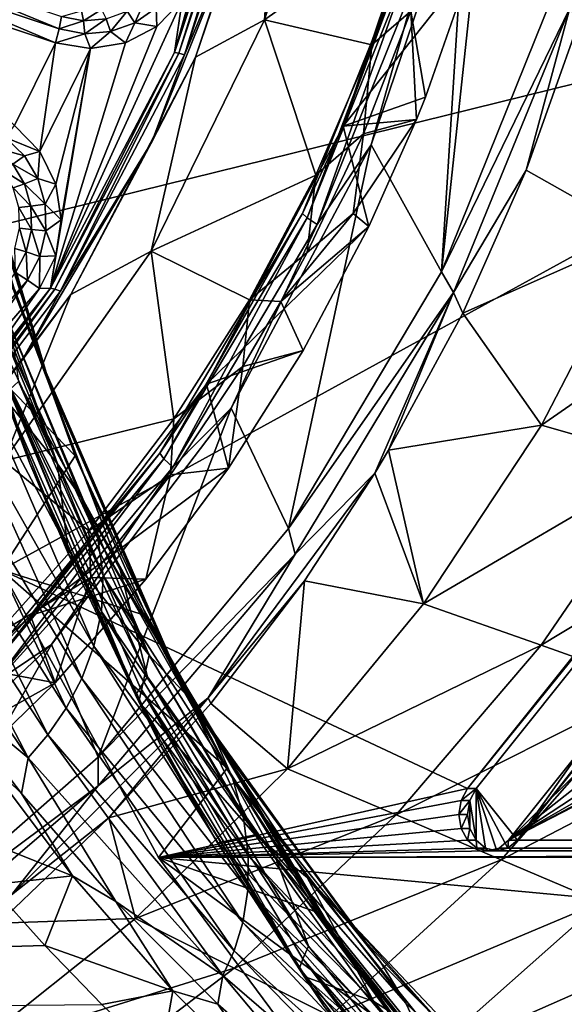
# Model space of a CAD drawing. Header units: metres. Extents: x -237 to 25, y -25 to 25.
# Tile 56 of 165: x -211.3 to -207.57, y -10.99 to -4.24. Entities that reach past the tile are written whole.
import ezdxf

# ---------------------------------------------------------------- set-up
doc = ezdxf.new("R2010")
doc.units = ezdxf.units.M
doc.layers.add('solid_10481232', color=7, linetype='CONTINUOUS')

msp = doc.modelspace()

# ---------------------------------------------------------------- linework, layer by layer
at = {"layer": 'solid_10481232'}
for points in [[(-208.412842, -5.970479, 81.189957), (-208.234894, -3.153484, 81.145515), (-207.892975, -1.121342, 81.060211)], [(-207.645279, -4.063731, 80.998528), (-208.412842, -5.970479, 81.189957), (-207.892975, -1.121342, 81.060211)], [(-209.100891, -2.549952, 82.803886), (-209.62558, -4.24305, 82.9347), (-209.517197, -2.74939, 81.334961)], [(-208.576767, -3.495845, 82.673203), (-209.62558, -4.24305, 82.9347), (-209.100891, -2.549952, 82.803886)], [(-209.780731, -2.93672, 81.107979), (-209.663742, -2.727932, 81.078804), (-210.243683, -4.468486, 81.223404)], [(-210.213043, -4.472122, 81.27951), (-210.243683, -4.468486, 81.223404), (-209.663742, -2.727932, 81.078804)], [(-209.633728, -2.733, 81.135071), (-210.213043, -4.472122, 81.27951), (-209.663742, -2.727932, 81.078804)], [(-210.173294, -4.482782, 81.338463), (-210.213043, -4.472122, 81.27951), (-209.633728, -2.733, 81.135071)], [(-209.592606, -2.739515, 81.193687), (-210.173294, -4.482782, 81.338463), (-209.633728, -2.733, 81.135071)], [(-209.745377, -3.457784, 81.309174), (-210.173294, -4.482782, 81.338463), (-209.592606, -2.739515, 81.193687)], [(-209.517197, -2.74939, 81.334961), (-210.099976, -4.498941, 81.480263), (-209.745377, -3.457784, 81.309174)], [(-209.62558, -4.24305, 82.9347), (-210.099976, -4.498941, 81.480263), (-209.517197, -2.74939, 81.334961)], [(-210.080582, -3.887777, 81.182739), (-209.780731, -2.93672, 81.107979), (-210.243683, -4.468486, 81.223404)], [(-208.20163, -3.856671, 83.429527), (-208.441925, -3.06987, 81.506561), (-209.085953, -4.972548, 81.667137)], [(-208.651001, -3.792542, 81.439774), (-209.085953, -4.972548, 81.667137), (-208.441925, -3.06987, 81.506561)], [(-208.234894, -3.153484, 81.145515), (-208.894943, -5.099813, 81.310135), (-208.540161, -3.842775, 81.245216)], [(-208.412842, -5.970479, 81.189957), (-208.894943, -5.099813, 81.310135), (-208.234894, -3.153484, 81.145515)], [(-209.745377, -3.457784, 81.309174), (-210.397369, -5.080006, 81.471733), (-210.173294, -4.482782, 81.338463)], [(-210.099976, -4.498941, 81.480263), (-210.397369, -5.080006, 81.471733), (-209.745377, -3.457784, 81.309174)], [(-208.889481, -4.41536, 82.751175), (-209.62558, -4.24305, 82.9347), (-208.576767, -3.495845, 82.673203)], [(-208.889481, -4.41536, 82.751175), (-208.576767, -3.495845, 82.673203), (-208.621658, -4.18376, 83.43969)], [(-203.606705, -3.717911, 203.242233), (-212.82103, -3.567304, 196.298737), (-212.25766, -5.854945, 196.723297)], [(-203.606705, -3.717911, 203.242233), (-212.25766, -5.854945, 196.723297), (-211.427795, -8.012175, 197.348663)], [(-208.234741, -9.512793, 199.754837), (-203.606705, -3.717911, 203.242233), (-211.427795, -8.012175, 197.348663)], [(-203.546524, -3.717912, 203.162369), (-203.606705, -3.717911, 203.242233), (-208.234741, -9.512793, 199.754837)], [(-203.546524, -3.717912, 203.162369), (-208.234741, -9.512793, 199.754837), (-208.174545, -9.512794, 199.674973)], [(-203.546524, -3.717912, 203.162369), (-208.174545, -9.512794, 199.674973), (-207.892197, -9.866347, 199.887741)], [(-203.546524, -3.717912, 203.162369), (-207.892197, -9.866347, 199.887741), (-203.26416, -4.071465, 203.375153)], [(-211.0327, -4.305624, 81.402184), (-212.232361, -3.903902, 81.701294), (-212.217804, -3.81916, 81.645844)], [(-211.018158, -4.220882, 81.346741), (-211.0327, -4.305624, 81.402184), (-212.217804, -3.81916, 81.645844)], [(-209.366104, -5.571813, 81.618065), (-209.085953, -4.972548, 81.667137), (-208.651001, -3.792542, 81.439774)], [(-209.366104, -5.571813, 81.618065), (-208.651001, -3.792542, 81.439774), (-209.333252, -5.601409, 81.50975)], [(-208.651001, -3.792542, 81.439774), (-208.614334, -3.812687, 81.330513), (-209.333252, -5.601409, 81.50975)], [(-209.333252, -5.601409, 81.50975), (-208.614334, -3.812687, 81.330513), (-209.26474, -5.645613, 81.42588)], [(-208.614334, -3.812687, 81.330513), (-208.540161, -3.842775, 81.245216), (-209.26474, -5.645613, 81.42588)], [(-208.894943, -5.099813, 81.310135), (-209.26474, -5.645613, 81.42588), (-208.540161, -3.842775, 81.245216)], [(-212.232361, -3.903902, 81.701294), (-211.058685, -4.401408, 81.426605), (-212.258347, -3.999686, 81.725716)], [(-211.0327, -4.305624, 81.402184), (-211.058685, -4.401408, 81.426605), (-212.232361, -3.903902, 81.701294)], [(-210.191376, -4.111495, 81.210358), (-210.080582, -3.887777, 81.182739), (-210.243683, -4.468486, 81.223404)], [(-208.52243, -4.773549, 83.570641), (-208.20163, -3.856671, 83.429527), (-209.085953, -4.972548, 81.667137)], [(-208.621658, -4.18376, 83.43969), (-208.20163, -3.856671, 83.429527), (-208.52243, -4.773549, 83.570641)], [(-212.258347, -3.999686, 81.725716), (-211.058685, -4.401408, 81.426605), (-211.339096, -4.968575, 81.496521)], [(-210.191376, -4.111495, 81.210358), (-210.243683, -4.468486, 81.223404), (-211.091995, -6.082859, 81.434914)], [(-210.363068, -4.288125, 81.253166), (-210.191376, -4.111495, 81.210358), (-211.091995, -6.082859, 81.434914)], [(-210.514999, -4.263632, 81.273102), (-210.566406, -4.184241, 81.234108), (-210.439026, -4.094018, 81.202347)], [(-210.369019, -4.160234, 81.23671), (-210.514999, -4.263632, 81.273102), (-210.439026, -4.094018, 81.202347)], [(-210.369019, -4.160234, 81.23671), (-210.191376, -4.111495, 81.210358), (-210.363068, -4.288125, 81.253166)], [(-207.531784, -4.16465, 80.990234), (-208.412842, -5.970479, 81.189957), (-207.645279, -4.063731, 80.998528)], [(-202.677353, -4.684037, 203.942551), (-203.324341, -4.071465, 203.455002), (-207.952377, -9.866345, 199.967606)], [(-207.892197, -9.866347, 199.887741), (-207.952377, -9.866345, 199.967606), (-203.324341, -4.071465, 203.455002)], [(-207.892197, -9.866347, 199.887741), (-203.324341, -4.071465, 203.455002), (-203.26416, -4.071465, 203.375153)], [(-210.86618, -4.249911, 81.308853), (-211.018158, -4.220882, 81.346741), (-210.88147, -4.182975, 81.233002)], [(-210.86618, -4.249911, 81.308853), (-210.88147, -4.182975, 81.233002), (-210.744324, -4.17185, 81.198807)], [(-210.712097, -4.237413, 81.270432), (-210.86618, -4.249911, 81.308853), (-210.744324, -4.17185, 81.198807)], [(-210.369019, -4.160234, 81.23671), (-210.363068, -4.288125, 81.253166), (-210.514999, -4.263632, 81.273102)], [(-208.94725, -5.02395, 83.58049), (-208.621658, -4.18376, 83.43969), (-208.583466, -4.926079, 83.597664)], [(-208.889481, -4.41536, 82.751175), (-208.621658, -4.18376, 83.43969), (-208.94725, -5.02395, 83.58049)], [(-208.621658, -4.18376, 83.43969), (-208.52243, -4.773549, 83.570641), (-208.583466, -4.926079, 83.597664)], [(-207.531784, -4.16465, 80.990234), (-208.328995, -6.113297, 81.189041), (-208.412842, -5.970479, 81.189957)], [(-207.831436, -5.274642, 81.104752), (-208.328995, -6.113297, 81.189041), (-207.531784, -4.16465, 80.990234)], [(-207.470367, -4.260019, 81.00779), (-207.831436, -5.274642, 81.104752), (-207.531784, -4.16465, 80.990234)], [(-210.86618, -4.249911, 81.308853), (-211.0327, -4.305624, 81.402184), (-211.018158, -4.220882, 81.346741)], [(-210.858551, -4.338892, 81.358765), (-211.0327, -4.305624, 81.402184), (-210.86618, -4.249911, 81.308853)], [(-210.858551, -4.338892, 81.358765), (-210.86618, -4.249911, 81.308853), (-210.712097, -4.237413, 81.270432)], [(-210.681961, -4.324569, 81.314735), (-210.858551, -4.338892, 81.358765), (-210.712097, -4.237413, 81.270432)], [(-210.681961, -4.324569, 81.314735), (-210.712097, -4.237413, 81.270432), (-210.566406, -4.184241, 81.234108)], [(-210.514999, -4.263632, 81.273102), (-210.681961, -4.324569, 81.314735), (-210.566406, -4.184241, 81.234108)], [(-209.62558, -4.24305, 82.9347), (-210.403259, -5.828829, 83.128601), (-210.099976, -4.498941, 81.480263)], [(-209.274521, -5.307248, 82.847176), (-210.403259, -5.828829, 83.128601), (-209.62558, -4.24305, 82.9347)], [(-209.274521, -5.307248, 82.847176), (-209.62558, -4.24305, 82.9347), (-208.889481, -4.41536, 82.751175)], [(-210.578384, -4.401196, 81.306854), (-210.363068, -4.288125, 81.253166), (-211.091995, -6.082859, 81.434914)], [(-210.858551, -4.338892, 81.358765), (-211.058685, -4.401408, 81.426605), (-211.0327, -4.305624, 81.402184)], [(-210.514999, -4.263632, 81.273102), (-210.578384, -4.401196, 81.306854), (-210.681961, -4.324569, 81.314735)], [(-210.514999, -4.263632, 81.273102), (-210.363068, -4.288125, 81.253166), (-210.578384, -4.401196, 81.306854)], [(-207.049301, -5.715695, 81.416519), (-207.831436, -5.274642, 81.104752), (-207.470367, -4.260019, 81.00779)], [(-210.858551, -4.338892, 81.358765), (-210.817947, -4.440529, 81.366585), (-211.058685, -4.401408, 81.426605)], [(-210.681961, -4.324569, 81.314735), (-210.817947, -4.440529, 81.366585), (-210.858551, -4.338892, 81.358765)], [(-210.681961, -4.324569, 81.314735), (-210.578384, -4.401196, 81.306854), (-210.817947, -4.440529, 81.366585)], [(-211.058685, -4.401408, 81.426605), (-211.166885, -5.146305, 81.453583), (-211.339096, -4.968575, 81.496521)], [(-211.058685, -4.401408, 81.426605), (-210.817947, -4.440529, 81.366585), (-211.166885, -5.146305, 81.453583)], [(-210.817947, -4.440529, 81.366585), (-211.056946, -5.369173, 81.42617), (-211.166885, -5.146305, 81.453583)], [(-210.817947, -4.440529, 81.366585), (-210.578384, -4.401196, 81.306854), (-211.091995, -6.082859, 81.434914)], [(-210.817947, -4.440529, 81.366585), (-211.091995, -6.082859, 81.434914), (-211.05687, -5.862141, 81.426155)], [(-210.817947, -4.440529, 81.366585), (-211.019135, -5.615167, 81.416748), (-211.056946, -5.369173, 81.42617)], [(-210.817947, -4.440529, 81.366585), (-211.05687, -5.862141, 81.426155), (-211.019135, -5.615167, 81.416748)], [(-209.274521, -5.307248, 82.847176), (-208.889481, -4.41536, 82.751175), (-208.94725, -5.02395, 83.58049)], [(-211.760941, -4.521109, 195.282059), (-211.766922, -4.531435, 195.231552), (-211.127823, -6.677035, 195.713196)], [(-211.760941, -4.521109, 195.282059), (-211.127823, -6.677035, 195.713196), (-211.123291, -6.661808, 195.762589)], [(-211.760941, -4.521109, 195.282059), (-211.123291, -6.661808, 195.762589), (-211.683701, -4.912245, 195.402695)], [(-211.062195, -6.089254, 81.491226), (-211.091995, -6.082859, 81.434914), (-210.243683, -4.468486, 81.223404)], [(-210.213043, -4.472122, 81.27951), (-211.062195, -6.089254, 81.491226), (-210.243683, -4.468486, 81.223404)], [(-211.024475, -6.10377, 81.55069), (-211.062195, -6.089254, 81.491226), (-210.213043, -4.472122, 81.27951)], [(-210.173294, -4.482782, 81.338463), (-211.024475, -6.10377, 81.55069), (-210.213043, -4.472122, 81.27951)], [(-210.397369, -5.080006, 81.471733), (-211.024475, -6.10377, 81.55069), (-210.173294, -4.482782, 81.338463)], [(-210.099976, -4.498941, 81.480263), (-210.954224, -6.125772, 81.693253), (-210.397369, -5.080006, 81.471733)], [(-210.403259, -5.828829, 83.128601), (-210.954224, -6.125772, 81.693253), (-210.099976, -4.498941, 81.480263)], [(-211.127823, -6.677035, 195.713196), (-211.766922, -4.531435, 195.231552), (-211.443237, -5.846849, 195.458847)], [(-201.951004, -5.137432, 204.489914), (-202.677353, -4.684037, 203.942551), (-207.952377, -9.866345, 199.967606)], [(-208.583466, -4.926079, 83.597664), (-208.52243, -4.773549, 83.570641), (-209.085953, -4.972548, 81.667137)], [(-211.123291, -6.661808, 195.762589), (-211.339569, -6.090406, 195.662033), (-211.683701, -4.912245, 195.402695)], [(-208.909653, -5.659576, 83.743042), (-208.583466, -4.926079, 83.597664), (-209.085953, -4.972548, 81.667137)], [(-209.018829, -5.57004, 83.707069), (-208.583466, -4.926079, 83.597664), (-208.909653, -5.659576, 83.743042)], [(-208.94725, -5.02395, 83.58049), (-208.583466, -4.926079, 83.597664), (-209.018829, -5.57004, 83.707069)], [(-211.400742, -5.050054, 81.49395), (-211.339096, -4.968575, 81.496521), (-211.166885, -5.146305, 81.453583)], [(-208.909653, -5.659576, 83.743042), (-209.085953, -4.972548, 81.667137), (-210.023941, -6.740665, 81.901001)], [(-209.366104, -5.571813, 81.618065), (-210.023941, -6.740665, 81.901001), (-209.085953, -4.972548, 81.667137)], [(-211.400742, -5.050054, 81.49395), (-211.272263, -5.175713, 81.461914), (-211.46373, -5.122139, 81.457832)], [(-211.400742, -5.050054, 81.49395), (-211.166885, -5.146305, 81.453583), (-211.272263, -5.175713, 81.461914)], [(-209.332657, -5.838873, 83.749359), (-208.94725, -5.02395, 83.58049), (-209.018829, -5.57004, 83.707069)], [(-209.274521, -5.307248, 82.847176), (-208.94725, -5.02395, 83.58049), (-209.332657, -5.838873, 83.749359)], [(-211.272263, -5.175713, 81.461914), (-211.351608, -5.231788, 81.429886), (-211.46373, -5.122139, 81.457832)], [(-210.397369, -5.080006, 81.471733), (-211.287552, -6.57714, 81.69368), (-211.024475, -6.10377, 81.55069)], [(-210.954224, -6.125772, 81.693253), (-211.287552, -6.57714, 81.69368), (-210.397369, -5.080006, 81.471733)], [(-208.894943, -5.099813, 81.310135), (-209.853806, -6.90621, 81.549248), (-209.26474, -5.645613, 81.42588)], [(-209.461609, -7.729432, 81.451485), (-209.853806, -6.90621, 81.549248), (-208.894943, -5.099813, 81.310135)], [(-208.412842, -5.970479, 81.189957), (-209.461609, -7.729432, 81.451485), (-208.894943, -5.099813, 81.310135)], [(-211.272263, -5.175713, 81.461914), (-211.179718, -5.331363, 81.438835), (-211.351608, -5.231788, 81.429886)], [(-211.272263, -5.175713, 81.461914), (-211.166885, -5.146305, 81.453583), (-211.179718, -5.331363, 81.438835)], [(-211.179718, -5.331363, 81.438835), (-211.166885, -5.146305, 81.453583), (-211.056946, -5.369173, 81.42617)], [(-201.170441, -5.415808, 205.07811), (-201.951004, -5.137432, 204.489914), (-207.952377, -9.866345, 199.967606)], [(-198.774551, -5.137432, 206.883545), (-199.555115, -5.415808, 206.295349), (-207.952377, -9.866345, 199.967606)], [(-192.773239, -9.866345, 211.405914), (-198.774551, -5.137432, 206.883545), (-207.952377, -9.866345, 199.967606)], [(-211.235428, -7.28327, 195.401276), (-211.920624, -5.197618, 194.884903), (-211.394608, -6.853153, 195.256485)], [(-211.407562, -6.817871, 195.386902), (-211.920624, -5.197618, 194.884903), (-211.235428, -7.28327, 195.401276)], [(-211.351608, -5.231788, 81.429886), (-211.270859, -5.367605, 81.409744), (-211.420853, -5.273969, 81.367485)], [(-211.179718, -5.331363, 81.438835), (-211.270859, -5.367605, 81.409744), (-211.351608, -5.231788, 81.429886)], [(-211.270859, -5.367605, 81.409744), (-211.348969, -5.394867, 81.349564), (-211.420853, -5.273969, 81.367485)], [(-209.728394, -6.162955, 82.960335), (-210.403259, -5.828829, 83.128601), (-209.274521, -5.307248, 82.847176)], [(-209.728394, -6.162955, 82.960335), (-209.274521, -5.307248, 82.847176), (-209.332657, -5.838873, 83.749359)], [(-207.831436, -5.274642, 81.104752), (-208.266525, -6.253018, 81.222153), (-208.328995, -6.113297, 81.189041)], [(-207.049301, -5.715695, 81.416519), (-208.266525, -6.253018, 81.222153), (-207.831436, -5.274642, 81.104752)], [(-211.270859, -5.367605, 81.409744), (-211.226959, -5.520335, 81.398804), (-211.348969, -5.394867, 81.349564)], [(-211.226959, -5.520335, 81.398804), (-211.309891, -5.53082, 81.339821), (-211.348969, -5.394867, 81.349564)], [(-211.179718, -5.331363, 81.438835), (-211.12941, -5.506396, 81.426292), (-211.270859, -5.367605, 81.409744)], [(-211.12941, -5.506396, 81.426292), (-211.226959, -5.520335, 81.398804), (-211.270859, -5.367605, 81.409744)], [(-211.179718, -5.331363, 81.438835), (-211.056946, -5.369173, 81.42617), (-211.12941, -5.506396, 81.426292)], [(-211.12941, -5.506396, 81.426292), (-211.056946, -5.369173, 81.42617), (-211.019135, -5.615167, 81.416748)], [(-200.362778, -5.50962, 205.686722), (-201.170441, -5.415808, 205.07811), (-207.952377, -9.866345, 199.967606)], [(-199.555115, -5.415808, 206.295349), (-200.362778, -5.50962, 205.686722), (-207.952377, -9.866345, 199.967606)], [(-211.226959, -5.520335, 81.398804), (-211.222916, -5.67957, 81.397797), (-211.309891, -5.53082, 81.339821)], [(-211.222916, -5.67957, 81.397797), (-211.30629, -5.672564, 81.338921), (-211.309891, -5.53082, 81.339821)], [(-211.12941, -5.506396, 81.426292), (-211.124771, -5.688884, 81.42514), (-211.226959, -5.520335, 81.398804)], [(-211.124771, -5.688884, 81.42514), (-211.222916, -5.67957, 81.397797), (-211.226959, -5.520335, 81.398804)], [(-211.12941, -5.506396, 81.426292), (-211.019135, -5.615167, 81.416748), (-211.124771, -5.688884, 81.42514)], [(-210.342484, -7.213886, 81.861504), (-210.023941, -6.740665, 81.901001), (-209.366104, -5.571813, 81.618065)], [(-210.342484, -7.213886, 81.861504), (-209.366104, -5.571813, 81.618065), (-210.314804, -7.252205, 81.754486)], [(-209.366104, -5.571813, 81.618065), (-209.333252, -5.601409, 81.50975), (-210.314804, -7.252205, 81.754486)], [(-209.512665, -6.173558, 83.828964), (-209.018829, -5.57004, 83.707069), (-208.909653, -5.659576, 83.743042)], [(-209.332657, -5.838873, 83.749359), (-209.018829, -5.57004, 83.707069), (-209.512665, -6.173558, 83.828964)], [(-211.124771, -5.688884, 81.42514), (-211.019135, -5.615167, 81.416748), (-211.05687, -5.862141, 81.426155)], [(-210.314804, -7.252205, 81.754486), (-209.333252, -5.601409, 81.50975), (-210.254059, -7.309436, 81.672539)], [(-209.333252, -5.601409, 81.50975), (-209.26474, -5.645613, 81.42588), (-210.254059, -7.309436, 81.672539)], [(-209.853806, -6.90621, 81.549248), (-210.254059, -7.309436, 81.672539), (-209.26474, -5.645613, 81.42588)], [(-209.360474, -6.50914, 83.946609), (-208.909653, -5.659576, 83.743042), (-210.023941, -6.740665, 81.901001)], [(-209.512665, -6.173558, 83.828964), (-208.909653, -5.659576, 83.743042), (-209.360474, -6.50914, 83.946609)], [(-211.258987, -5.834459, 81.406792), (-211.338409, -5.810439, 81.346931), (-211.30629, -5.672564, 81.338921)], [(-211.222916, -5.67957, 81.397797), (-211.258987, -5.834459, 81.406792), (-211.30629, -5.672564, 81.338921)], [(-211.166122, -5.866391, 81.435448), (-211.258987, -5.834459, 81.406792), (-211.222916, -5.67957, 81.397797)], [(-211.124771, -5.688884, 81.42514), (-211.166122, -5.866391, 81.435448), (-211.222916, -5.67957, 81.397797)], [(-211.124771, -5.688884, 81.42514), (-211.05687, -5.862141, 81.426155), (-211.166122, -5.866391, 81.435448)], [(-207.049301, -5.715695, 81.416519), (-207.726776, -7.020971, 81.607742), (-208.266525, -6.253018, 81.222153)], [(-206.141159, -5.919402, 81.827301), (-207.726776, -7.020971, 81.607742), (-207.049301, -5.715695, 81.416519)], [(-211.043915, -7.287822, 194.287704), (-211.394608, -6.853153, 195.256485), (-211.757278, -5.764596, 194.990021)], [(-211.567673, -5.909676, 194.05954), (-211.043915, -7.287822, 194.287704), (-211.757278, -5.764596, 194.990021)], [(-212.25766, -5.854945, 196.723297), (-211.339569, -6.090406, 195.662033), (-210.922775, -7.231186, 195.97612)], [(-211.427795, -8.012175, 197.348663), (-212.25766, -5.854945, 196.723297), (-210.922775, -7.231186, 195.97612)], [(-210.616425, -8.013941, 196.08194), (-211.443237, -5.846849, 195.458847), (-211.312042, -6.721733, 195.557724)], [(-211.127823, -6.677035, 195.713196), (-211.443237, -5.846849, 195.458847), (-210.616425, -8.013941, 196.08194)], [(-210.403259, -5.828829, 83.128601), (-211.413773, -7.267157, 83.380547), (-210.954224, -6.125772, 81.693253)], [(-210.24791, -6.977247, 83.089867), (-211.413773, -7.267157, 83.380547), (-210.403259, -5.828829, 83.128601)], [(-211.258987, -5.834459, 81.406792), (-211.332748, -5.974446, 81.425179), (-211.338409, -5.810439, 81.346931)], [(-211.250641, -6.026819, 81.45652), (-211.332748, -5.974446, 81.425179), (-211.258987, -5.834459, 81.406792)], [(-211.166122, -5.866391, 81.435448), (-211.250641, -6.026819, 81.45652), (-211.258987, -5.834459, 81.406792)], [(-211.166122, -5.866391, 81.435448), (-211.167358, -6.086017, 81.453705), (-211.250641, -6.026819, 81.45652)], [(-211.167358, -6.086017, 81.453705), (-211.05687, -5.862141, 81.426155), (-211.091995, -6.082859, 81.434914)], [(-211.166122, -5.866391, 81.435448), (-211.05687, -5.862141, 81.426155), (-211.167358, -6.086017, 81.453705)], [(-210.24791, -6.977247, 83.089867), (-210.403259, -5.828829, 83.128601), (-209.728394, -6.162955, 82.960335)], [(-209.728394, -6.162955, 82.960335), (-209.332657, -5.838873, 83.749359), (-209.512665, -6.173558, 83.828964)], [(-211.459961, -6.126453, 192.998611), (-211.043915, -7.287822, 194.287704), (-211.567673, -5.909676, 194.05954)], [(-206.141159, -5.919402, 81.827301), (-206.866074, -7.267555, 82.043236), (-207.726776, -7.020971, 81.607742)], [(-211.903061, -6.783463, 81.567375), (-211.332748, -5.974446, 81.425179), (-211.250641, -6.026819, 81.45652)], [(-208.328995, -6.113297, 81.189041), (-209.461609, -7.729432, 81.451485), (-208.412842, -5.970479, 81.189957)], [(-211.820953, -6.835836, 81.598717), (-211.903061, -6.783463, 81.567375), (-211.250641, -6.026819, 81.45652)], [(-211.820953, -6.835836, 81.598717), (-211.250641, -6.026819, 81.45652), (-211.167358, -6.086017, 81.453705)], [(-211.737686, -6.895034, 81.595901), (-211.091995, -6.082859, 81.434914), (-212.185715, -7.530436, 81.707603)], [(-212.158035, -7.540287, 81.76445), (-212.185715, -7.530436, 81.707603), (-211.091995, -6.082859, 81.434914)], [(-211.062195, -6.089254, 81.491226), (-212.158035, -7.540287, 81.76445), (-211.091995, -6.082859, 81.434914)], [(-212.12291, -7.558262, 81.824562), (-212.158035, -7.540287, 81.76445), (-211.062195, -6.089254, 81.491226)], [(-211.024475, -6.10377, 81.55069), (-212.12291, -7.558262, 81.824562), (-211.062195, -6.089254, 81.491226)], [(-211.287552, -6.57714, 81.69368), (-212.12291, -7.558262, 81.824562), (-211.024475, -6.10377, 81.55069)], [(-210.954224, -6.125772, 81.693253), (-212.056625, -7.585505, 81.968117), (-211.287552, -6.57714, 81.69368)], [(-211.413773, -7.267157, 83.380547), (-212.056625, -7.585505, 81.968117), (-210.954224, -6.125772, 81.693253)], [(-211.820953, -6.835836, 81.598717), (-211.167358, -6.086017, 81.453705), (-211.737686, -6.895034, 81.595901)], [(-211.737686, -6.895034, 81.595901), (-211.167358, -6.086017, 81.453705), (-211.091995, -6.082859, 81.434914)], [(-210.865509, -7.542566, 193.147919), (-211.043915, -7.287822, 194.287704), (-211.459961, -6.126453, 192.998611)], [(-211.459961, -6.126453, 192.998611), (-211.434921, -6.34432, 191.887772), (-210.768112, -7.798415, 191.972931)], [(-210.865509, -7.542566, 193.147919), (-211.459961, -6.126453, 192.998611), (-210.768112, -7.798415, 191.972931)], [(-211.123291, -6.661808, 195.762589), (-210.922775, -7.231186, 195.97612), (-211.339569, -6.090406, 195.662033)], [(-208.328995, -6.113297, 81.189041), (-209.416306, -7.905205, 81.460175), (-209.461609, -7.729432, 81.451485)], [(-208.868912, -7.350287, 81.385475), (-209.416306, -7.905205, 81.460175), (-208.328995, -6.113297, 81.189041)], [(-208.775131, -7.194146, 81.359993), (-208.868912, -7.350287, 81.385475), (-208.328995, -6.113297, 81.189041)], [(-208.266525, -6.253018, 81.222153), (-208.775131, -7.194146, 81.359993), (-208.328995, -6.113297, 81.189041)], [(-210.24791, -6.977247, 83.089867), (-209.728394, -6.162955, 82.960335), (-209.774551, -6.620612, 83.945778)], [(-209.728394, -6.162955, 82.960335), (-209.512665, -6.173558, 83.828964), (-209.774551, -6.620612, 83.945778)], [(-209.774551, -6.620612, 83.945778), (-209.512665, -6.173558, 83.828964), (-209.360474, -6.50914, 83.946609)], [(-207.726776, -7.020971, 81.607742), (-208.775131, -7.194146, 81.359993), (-208.266525, -6.253018, 81.222153)], [(-211.434921, -6.34432, 191.887772), (-211.471741, -6.56082, 190.739578), (-210.731262, -8.052257, 190.773727)], [(-210.768112, -7.798415, 191.972931), (-211.434921, -6.34432, 191.887772), (-210.731262, -8.052257, 190.773727)], [(-209.87175, -7.316914, 84.181168), (-209.360474, -6.50914, 83.946609), (-210.023941, -6.740665, 81.901001)], [(-209.774551, -6.620612, 83.945778), (-209.360474, -6.50914, 83.946609), (-209.87175, -7.316914, 84.181168)], [(-211.287552, -6.57714, 81.69368), (-212.394043, -7.912322, 81.969559), (-212.12291, -7.558262, 81.824562)], [(-212.056625, -7.585505, 81.968117), (-212.394043, -7.912322, 81.969559), (-211.287552, -6.57714, 81.69368)], [(-211.471741, -6.56082, 190.739578), (-211.557938, -6.772402, 189.5681), (-210.743927, -8.299751, 189.562973)], [(-210.731262, -8.052257, 190.773727), (-211.471741, -6.56082, 190.739578), (-210.743927, -8.299751, 189.562973)], [(-211.123291, -6.661808, 195.762589), (-211.127823, -6.677035, 195.713196), (-210.251343, -8.686906, 196.373688)], [(-210.251343, -8.686906, 196.373688), (-211.127823, -6.677035, 195.713196), (-210.616425, -8.013941, 196.08194)], [(-211.123291, -6.661808, 195.762589), (-210.251343, -8.686906, 196.373688), (-210.248825, -8.667089, 196.42157)], [(-211.123291, -6.661808, 195.762589), (-210.248825, -8.667089, 196.42157), (-210.922775, -7.231186, 195.97612)], [(-210.269348, -7.363181, 84.169167), (-209.774551, -6.620612, 83.945778), (-209.87175, -7.316914, 84.181168)], [(-210.24791, -6.977247, 83.089867), (-209.774551, -6.620612, 83.945778), (-210.269348, -7.363181, 84.169167)], [(-210.428955, -8.74544, 196.223221), (-211.312042, -6.721733, 195.557724), (-211.372467, -6.777464, 195.488464)], [(-210.616425, -8.013941, 196.08194), (-211.312042, -6.721733, 195.557724), (-210.428955, -8.74544, 196.223221)], [(-209.87175, -7.316914, 84.181168), (-210.023941, -6.740665, 81.901001), (-211.230484, -8.326377, 82.201828)], [(-210.342484, -7.213886, 81.861504), (-211.230484, -8.326377, 82.201828), (-210.023941, -6.740665, 81.901001)], [(-211.557938, -6.772402, 189.5681), (-211.681885, -6.975435, 188.387634), (-210.795975, -8.536471, 188.353592)], [(-210.743927, -8.299751, 189.562973), (-211.557938, -6.772402, 189.5681), (-210.795975, -8.536471, 188.353592)], [(-211.372467, -6.777464, 195.488464), (-211.407562, -6.817871, 195.386902), (-210.508987, -8.872001, 196.064087)], [(-210.479248, -8.819253, 196.161591), (-211.372467, -6.777464, 195.488464), (-210.508987, -8.872001, 196.064087)], [(-210.428955, -8.74544, 196.223221), (-211.372467, -6.777464, 195.488464), (-210.479248, -8.819253, 196.161591)], [(-210.508987, -8.872001, 196.064087), (-211.407562, -6.817871, 195.386902), (-211.235428, -7.28327, 195.401276)], [(-211.235428, -7.28327, 195.401276), (-211.394608, -6.853153, 195.256485), (-210.97052, -7.906248, 195.56839)], [(-211.043915, -7.287822, 194.287704), (-210.97052, -7.906248, 195.56839), (-211.394608, -6.853153, 195.256485)], [(-209.853806, -6.90621, 81.549248), (-211.085754, -8.525945, 81.856453), (-210.254059, -7.309436, 81.672539)], [(-210.765839, -9.29698, 81.776711), (-211.085754, -8.525945, 81.856453), (-209.853806, -6.90621, 81.549248)], [(-209.461609, -7.729432, 81.451485), (-210.765839, -9.29698, 81.776711), (-209.853806, -6.90621, 81.549248)], [(-211.681885, -6.975435, 188.387634), (-211.833527, -7.166681, 187.21405), (-210.879028, -8.758414, 187.160263)], [(-210.795975, -8.536471, 188.353592), (-211.681885, -6.975435, 188.387634), (-210.879028, -8.758414, 187.160263)], [(-210.830688, -7.7461, 83.235168), (-211.413773, -7.267157, 83.380547), (-210.24791, -6.977247, 83.089867)], [(-210.830688, -7.7461, 83.235168), (-210.24791, -6.977247, 83.089867), (-210.269348, -7.363181, 84.169167)], [(-207.726776, -7.020971, 81.607742), (-208.535767, -8.246427, 81.835884), (-208.775131, -7.194146, 81.359993)], [(-206.866074, -7.267555, 82.043236), (-208.535767, -8.246427, 81.835884), (-207.726776, -7.020971, 81.607742)], [(-211.833527, -7.166681, 187.21405), (-212.004211, -7.343274, 186.064575), (-210.986252, -8.961967, 185.999146)], [(-210.879028, -8.758414, 187.160263), (-211.833527, -7.166681, 187.21405), (-210.986252, -8.961967, 185.999146)], [(-211.556076, -8.678329, 82.164085), (-211.230484, -8.326377, 82.201828), (-210.342484, -7.213886, 81.861504)], [(-211.556076, -8.678329, 82.164085), (-210.342484, -7.213886, 81.861504), (-211.534851, -8.724426, 82.058678)], [(-210.342484, -7.213886, 81.861504), (-210.314804, -7.252205, 81.754486), (-211.534851, -8.724426, 82.058678)], [(-208.535767, -8.246427, 81.835884), (-208.868912, -7.350287, 81.385475), (-208.775131, -7.194146, 81.359993)], [(-211.534851, -8.724426, 82.058678), (-210.314804, -7.252205, 81.754486), (-211.483719, -8.793276, 81.979134)], [(-210.314804, -7.252205, 81.754486), (-210.254059, -7.309436, 81.672539), (-211.483719, -8.793276, 81.979134)], [(-211.471542, -8.46261, 83.394951), (-211.413773, -7.267157, 83.380547), (-210.830688, -7.7461, 83.235168)], [(-211.427795, -8.012175, 197.348663), (-210.922775, -7.231186, 195.97612), (-210.435883, -8.327572, 196.343033)], [(-211.235428, -7.28327, 195.401276), (-210.97052, -7.906248, 195.56839), (-210.487228, -8.918456, 195.924072)], [(-210.328583, -9.231861, 196.084671), (-211.235428, -7.28327, 195.401276), (-210.487228, -8.918456, 195.924072)], [(-210.508987, -8.872001, 196.064087), (-211.235428, -7.28327, 195.401276), (-210.328583, -9.231861, 196.084671)], [(-211.043915, -7.287822, 194.287704), (-210.415466, -8.598606, 194.582458), (-210.97052, -7.906248, 195.56839)], [(-210.865509, -7.542566, 193.147919), (-210.415466, -8.598606, 194.582458), (-211.043915, -7.287822, 194.287704)], [(-210.248825, -8.667089, 196.42157), (-210.435883, -8.327572, 196.343033), (-210.922775, -7.231186, 195.97612)], [(-206.866074, -7.267555, 82.043236), (-207.72995, -8.530443, 82.300308), (-208.535767, -8.246427, 81.835884)], [(-206.035797, -7.507433, 82.582497), (-207.72995, -8.530443, 82.300308), (-206.866074, -7.267555, 82.043236)], [(-212.004211, -7.343274, 186.064575), (-212.185272, -7.502446, 184.956543), (-211.110825, -9.14363, 184.886505)], [(-210.986252, -8.961967, 185.999146), (-212.004211, -7.343274, 186.064575), (-211.110825, -9.14363, 184.886505)], [(-211.085754, -8.525945, 81.856453), (-211.483719, -8.793276, 81.979134), (-210.254059, -7.309436, 81.672539)], [(-210.440018, -8.077979, 84.446457), (-209.87175, -7.316914, 84.181168), (-211.230484, -8.326377, 82.201828)], [(-210.269348, -7.363181, 84.169167), (-209.87175, -7.316914, 84.181168), (-210.440018, -8.077979, 84.446457)], [(-208.868912, -7.350287, 81.385475), (-210.012756, -8.889812, 81.670746), (-209.416306, -7.905205, 81.460175)], [(-209.352371, -8.088501, 81.517181), (-210.012756, -8.889812, 81.670746), (-208.868912, -7.350287, 81.385475)], [(-208.535767, -8.246427, 81.835884), (-209.352371, -8.088501, 81.517181), (-208.868912, -7.350287, 81.385475)], [(-210.830688, -7.7461, 83.235168), (-210.269348, -7.363181, 84.169167), (-210.816254, -8.06533, 84.420525)], [(-210.816254, -8.06533, 84.420525), (-210.269348, -7.363181, 84.169167), (-210.440018, -8.077979, 84.446457)], [(-212.185272, -7.502446, 184.956543), (-212.368103, -7.642266, 183.907745), (-211.245804, -9.30091, 183.839172)], [(-211.110825, -9.14363, 184.886505), (-212.185272, -7.502446, 184.956543), (-211.245804, -9.30091, 183.839172)], [(-210.152649, -8.879033, 193.361053), (-210.415466, -8.598606, 194.582458), (-210.865509, -7.542566, 193.147919)], [(-210.865509, -7.542566, 193.147919), (-210.768112, -7.798415, 191.972931), (-209.968643, -9.16026, 192.118347)], [(-210.152649, -8.879033, 193.361053), (-210.865509, -7.542566, 193.147919), (-209.968643, -9.16026, 192.118347)], [(-206.035797, -7.507433, 82.582497), (-206.95105, -8.806999, 82.860191), (-207.72995, -8.530443, 82.300308)], [(-211.245804, -9.30091, 183.839172), (-212.368103, -7.642266, 183.907745), (-211.883331, -8.770748, 182.898361)], [(-211.471542, -8.46261, 83.394951), (-210.830688, -7.7461, 83.235168), (-210.816254, -8.06533, 84.420525)], [(-209.416306, -7.905205, 81.460175), (-210.765839, -9.29698, 81.776711), (-209.461609, -7.729432, 81.451485)], [(-210.768112, -7.798415, 191.972931), (-210.731262, -8.052257, 190.773727), (-209.844131, -9.438754, 190.86409)], [(-209.968643, -9.16026, 192.118347), (-210.768112, -7.798415, 191.972931), (-209.844131, -9.438754, 190.86409)], [(-210.415466, -8.598606, 194.582458), (-210.487228, -8.918456, 195.924072), (-210.97052, -7.906248, 195.56839)], [(-209.416306, -7.905205, 81.460175), (-210.765167, -9.494599, 81.796516), (-210.765839, -9.29698, 81.776711)], [(-210.012756, -8.889812, 81.670746), (-210.765167, -9.494599, 81.796516), (-209.416306, -7.905205, 81.460175)], [(-211.427795, -8.012175, 197.348663), (-210.435883, -8.327572, 196.343033), (-209.881897, -9.372823, 196.760513)], [(-210.353622, -9.984838, 198.158142), (-211.427795, -8.012175, 197.348663), (-209.881897, -9.372823, 196.760513)], [(-208.234741, -9.512793, 199.754837), (-211.427795, -8.012175, 197.348663), (-210.353622, -9.984838, 198.158142)], [(-209.542999, -10.000472, 196.890854), (-210.616425, -8.013941, 196.08194), (-210.428955, -8.74544, 196.223221)], [(-210.251343, -8.686906, 196.373688), (-210.616425, -8.013941, 196.08194), (-209.542999, -10.000472, 196.890854)], [(-211.471542, -8.46261, 83.394951), (-210.816254, -8.06533, 84.420525), (-211.410645, -8.720702, 84.698776)], [(-211.410645, -8.720702, 84.698776), (-210.816254, -8.06533, 84.420525), (-211.061401, -8.787542, 84.742081)], [(-211.061401, -8.787542, 84.742081), (-210.440018, -8.077979, 84.446457), (-211.230484, -8.326377, 82.201828)], [(-210.816254, -8.06533, 84.420525), (-210.440018, -8.077979, 84.446457), (-211.061401, -8.787542, 84.742081)], [(-210.731262, -8.052257, 190.773727), (-210.743927, -8.299751, 189.562973), (-209.769821, -9.709686, 189.609833)], [(-209.844131, -9.438754, 190.86409), (-210.731262, -8.052257, 190.773727), (-209.769821, -9.709686, 189.609833)], [(-209.352371, -8.088501, 81.517181), (-209.992752, -8.928956, 81.692467), (-210.012756, -8.889812, 81.670746)], [(-209.467331, -9.378181, 82.097816), (-209.992752, -8.928956, 81.692467), (-209.352371, -8.088501, 81.517181)], [(-208.535767, -8.246427, 81.835884), (-209.467331, -9.378181, 82.097816), (-209.352371, -8.088501, 81.517181)], [(-210.743927, -8.299751, 189.562973), (-210.795975, -8.536471, 188.353592), (-209.737381, -9.968135, 188.367355)], [(-209.769821, -9.709686, 189.609833), (-210.743927, -8.299751, 189.562973), (-209.737381, -9.968135, 188.367355)], [(-207.72995, -8.530443, 82.300308), (-209.467331, -9.378181, 82.097816), (-208.535767, -8.246427, 81.835884)], [(-211.061401, -8.787542, 84.742081), (-211.230484, -8.326377, 82.201828), (-212.672958, -9.686773, 82.561478)], [(-211.556076, -8.678329, 82.164085), (-212.672958, -9.686773, 82.561478), (-211.230484, -8.326377, 82.201828)], [(-210.248825, -8.667089, 196.42157), (-209.881897, -9.372823, 196.760513), (-210.435883, -8.327572, 196.343033)], [(-211.085754, -8.525945, 81.856453), (-212.560822, -9.918774, 82.224266), (-211.483719, -8.793276, 81.979134)], [(-212.292404, -10.634741, 82.157356), (-212.560822, -9.918774, 82.224266), (-211.085754, -8.525945, 81.856453)], [(-210.765839, -9.29698, 81.776711), (-212.292404, -10.634741, 82.157356), (-211.085754, -8.525945, 81.856453)], [(-210.795975, -8.536471, 188.353592), (-210.879028, -8.758414, 187.160263), (-209.740326, -10.209611, 187.150314)], [(-209.737381, -9.968135, 188.367355), (-210.795975, -8.536471, 188.353592), (-209.740326, -10.209611, 187.150314)], [(-207.72995, -8.530443, 82.300308), (-208.722977, -9.693143, 82.594719), (-209.467331, -9.378181, 82.097816)], [(-206.95105, -8.806999, 82.860191), (-208.722977, -9.693143, 82.594719), (-207.72995, -8.530443, 82.300308)], [(-210.415466, -8.598606, 194.582458), (-209.689911, -9.830145, 194.943909), (-210.487228, -8.918456, 195.924072)], [(-210.152649, -8.879033, 193.361053), (-209.689911, -9.830145, 194.943909), (-210.415466, -8.598606, 194.582458)], [(-210.248825, -8.667089, 196.42157), (-210.251343, -8.686906, 196.373688), (-209.155365, -10.520132, 197.199585)], [(-209.155365, -10.520132, 197.199585), (-210.251343, -8.686906, 196.373688), (-209.542999, -10.000472, 196.890854)], [(-210.248825, -8.667089, 196.42157), (-209.155365, -10.520132, 197.199585), (-209.15535, -10.496128, 197.24559)], [(-210.248825, -8.667089, 196.42157), (-209.15535, -10.496128, 197.24559), (-209.881897, -9.372823, 196.760513)], [(-211.292114, -9.546176, 182.869659), (-211.883331, -8.770748, 182.898361), (-211.571548, -9.276313, 182.624084)], [(-211.245804, -9.30091, 183.839172), (-211.883331, -8.770748, 182.898361), (-211.292114, -9.546176, 182.869659)], [(-211.410645, -8.720702, 84.698776), (-211.061401, -8.787542, 84.742081), (-211.731827, -9.441233, 85.067612)], [(-210.879028, -8.758414, 187.160263), (-210.986252, -8.961967, 185.999146), (-209.773773, -10.430017, 185.973923)], [(-209.740326, -10.209611, 187.150314), (-210.879028, -8.758414, 187.160263), (-209.773773, -10.430017, 185.973923)], [(-209.323349, -10.593005, 197.056381), (-210.428955, -8.74544, 196.223221), (-210.479248, -8.819253, 196.161591)], [(-209.542999, -10.000472, 196.890854), (-210.428955, -8.74544, 196.223221), (-209.323349, -10.593005, 197.056381)], [(-211.731827, -9.441233, 85.067612), (-211.061401, -8.787542, 84.742081), (-212.672958, -9.686773, 82.561478)], [(-210.479248, -8.819253, 196.161591), (-210.508987, -8.872001, 196.064087), (-209.385376, -10.744427, 196.910873)], [(-209.362335, -10.680429, 197.003296), (-210.479248, -8.819253, 196.161591), (-209.385376, -10.744427, 196.910873)], [(-209.323349, -10.593005, 197.056381), (-210.479248, -8.819253, 196.161591), (-209.362335, -10.680429, 197.003296)], [(-206.95105, -8.806999, 82.860191), (-208.002167, -9.999733, 83.177856), (-208.722977, -9.693143, 82.594719)], [(-206.216034, -9.0706, 83.512726), (-208.002167, -9.999733, 83.177856), (-206.95105, -8.806999, 82.860191)], [(-210.012756, -8.889812, 81.670746), (-211.359467, -10.241781, 82.0065), (-210.765167, -9.494599, 81.796516)], [(-210.693222, -9.712521, 81.885101), (-211.359467, -10.241781, 82.0065), (-210.012756, -8.889812, 81.670746)], [(-209.992752, -8.928956, 81.692467), (-210.693222, -9.712521, 81.885101), (-210.012756, -8.889812, 81.670746)], [(-209.385376, -10.744427, 196.910873), (-210.508987, -8.872001, 196.064087), (-210.328583, -9.231861, 196.084671)], [(-209.33223, -10.122294, 193.641006), (-209.689911, -9.830145, 194.943909), (-210.152649, -8.879033, 193.361053)], [(-210.152649, -8.879033, 193.361053), (-209.968643, -9.16026, 192.118347), (-209.050903, -10.414608, 192.329819)], [(-209.33223, -10.122294, 193.641006), (-210.152649, -8.879033, 193.361053), (-209.050903, -10.414608, 192.329819)], [(-210.986252, -8.961967, 185.999146), (-211.110825, -9.14363, 184.886505), (-209.83287, -10.625378, 184.8535)], [(-209.773773, -10.430017, 185.973923), (-210.986252, -8.961967, 185.999146), (-209.83287, -10.625378, 184.8535)], [(-209.467331, -9.378181, 82.097816), (-210.693222, -9.712521, 81.885101), (-209.992752, -8.928956, 81.692467)], [(-210.328583, -9.231861, 196.084671), (-210.487228, -8.918456, 195.924072), (-209.94725, -9.88472, 196.321686)], [(-209.689911, -9.830145, 194.943909), (-209.94725, -9.88472, 196.321686), (-210.487228, -8.918456, 195.924072)], [(-206.216034, -9.0706, 83.512726), (-207.320175, -10.29148, 83.845253), (-208.002167, -9.999733, 83.177856)], [(-211.110825, -9.14363, 184.886505), (-211.245804, -9.30091, 183.839172), (-209.912491, -10.792809, 183.804932)], [(-209.83287, -10.625378, 184.8535), (-211.110825, -9.14363, 184.886505), (-209.912491, -10.792809, 183.804932)], [(-209.968643, -9.16026, 192.118347), (-209.844131, -9.438754, 190.86409), (-208.828262, -10.703421, 191.019165)], [(-209.050903, -10.414608, 192.329819), (-209.968643, -9.16026, 192.118347), (-208.828262, -10.703421, 191.019165)], [(-210.328583, -9.231861, 196.084671), (-209.94725, -9.88472, 196.321686), (-209.3535, -10.800012, 196.759094)], [(-209.217148, -11.006568, 196.922226), (-210.328583, -9.231861, 196.084671), (-209.3535, -10.800012, 196.759094)], [(-209.385376, -10.744427, 196.910873), (-210.328583, -9.231861, 196.084671), (-209.217148, -11.006568, 196.922226)], [(-210.765167, -9.494599, 81.796516), (-212.292404, -10.634741, 82.157356), (-210.765839, -9.29698, 81.776711)], [(-210.942642, -10.111034, 182.317551), (-211.571548, -9.276313, 182.624084), (-211.865311, -9.741935, 179.932159)], [(-211.292114, -9.546176, 182.869659), (-211.571548, -9.276313, 182.624084), (-210.942642, -10.111034, 182.317551)], [(-211.245804, -9.30091, 183.839172), (-211.292114, -9.546176, 182.869659), (-210.644958, -10.287044, 182.854141)], [(-209.912491, -10.792809, 183.804932), (-211.245804, -9.30091, 183.839172), (-210.644958, -10.287044, 182.854141)], [(-209.467331, -9.378181, 82.097816), (-210.510605, -10.40366, 82.389938), (-210.693222, -9.712521, 81.885101)], [(-208.722977, -9.693143, 82.594719), (-210.510605, -10.40366, 82.389938), (-209.467331, -9.378181, 82.097816)], [(-210.353622, -9.984838, 198.158142), (-209.881897, -9.372823, 196.760513), (-209.264206, -10.360515, 197.225983)], [(-209.15535, -10.496128, 197.24559), (-209.264206, -10.360515, 197.225983), (-209.881897, -9.372823, 196.760513)], [(-209.844131, -9.438754, 190.86409), (-209.769821, -9.709686, 189.609833), (-208.656952, -10.983772, 189.719696)], [(-208.828262, -10.703421, 191.019165), (-209.844131, -9.438754, 190.86409), (-208.656952, -10.983772, 189.719696)], [(-210.765167, -9.494599, 81.796516), (-212.339371, -10.842082, 82.189041), (-212.292404, -10.634741, 82.157356)], [(-211.359467, -10.241781, 82.0065), (-212.339371, -10.842082, 82.189041), (-210.765167, -9.494599, 81.796516)], [(-208.278259, -9.594666, 199.722031), (-208.234741, -9.512793, 199.754837), (-210.353622, -9.984838, 198.158142)], [(-208.174545, -9.512794, 199.674973), (-208.234741, -9.512793, 199.754837), (-208.278259, -9.594666, 199.722031)], [(-208.218079, -9.594667, 199.642166), (-208.174545, -9.512794, 199.674973), (-208.278259, -9.594666, 199.722031)], [(-208.174896, -9.865844, 199.674713), (-208.174545, -9.512794, 199.674973), (-208.218079, -9.594667, 199.642166)], [(-208.110382, -9.920215, 199.723328), (-208.174545, -9.512794, 199.674973), (-208.174896, -9.865844, 199.674713)], [(-207.95697, -9.920513, 199.838928), (-207.892197, -9.866347, 199.887741), (-208.174545, -9.512794, 199.674973)], [(-208.033371, -9.93957, 199.781357), (-208.174545, -9.512794, 199.674973), (-208.110382, -9.920215, 199.723328)], [(-207.95697, -9.920513, 199.838928), (-208.174545, -9.512794, 199.674973), (-208.033371, -9.93957, 199.781357)], [(-210.644958, -10.287044, 182.854141), (-211.292114, -9.546176, 182.869659), (-210.942642, -10.111034, 182.317551)], [(-208.293182, -9.690234, 199.7108), (-208.278259, -9.594666, 199.722031), (-210.353622, -9.984838, 198.158142)], [(-208.218079, -9.594667, 199.642166), (-208.278259, -9.594666, 199.722031), (-208.293182, -9.690234, 199.7108)], [(-208.233002, -9.690235, 199.630936), (-208.218079, -9.594667, 199.642166), (-208.293182, -9.690234, 199.7108)], [(-208.217789, -9.785216, 199.642395), (-208.218079, -9.594667, 199.642166), (-208.233002, -9.690235, 199.630936)], [(-208.174896, -9.865844, 199.674713), (-208.218079, -9.594667, 199.642166), (-208.217789, -9.785216, 199.642395)], [(-210.693222, -9.712521, 81.885101), (-211.449493, -10.434205, 82.093613), (-211.359467, -10.241781, 82.0065)], [(-210.510605, -10.40366, 82.389938), (-211.449493, -10.434205, 82.093613), (-210.693222, -9.712521, 81.885101)], [(-208.722977, -9.693143, 82.594719), (-209.832764, -10.742332, 82.92205), (-210.510605, -10.40366, 82.389938)], [(-208.277969, -9.785215, 199.72226), (-208.293182, -9.690234, 199.7108), (-210.353622, -9.984838, 198.158142)], [(-208.002167, -9.999733, 83.177856), (-209.832764, -10.742332, 82.92205), (-208.722977, -9.693143, 82.594719)], [(-209.769821, -9.709686, 189.609833), (-209.737381, -9.968135, 188.367355), (-208.530533, -11.250616, 188.442307)], [(-208.656952, -10.983772, 189.719696), (-209.769821, -9.709686, 189.609833), (-208.530533, -11.250616, 188.442307)], [(-208.233002, -9.690235, 199.630936), (-208.293182, -9.690234, 199.7108), (-208.277969, -9.785215, 199.72226)], [(-208.217789, -9.785216, 199.642395), (-208.233002, -9.690235, 199.630936), (-208.277969, -9.785215, 199.72226)], [(-210.942642, -10.111034, 182.317551), (-211.865311, -9.741935, 179.932159), (-211.506454, -10.172129, 179.842697)], [(-208.235092, -9.865843, 199.754578), (-208.277969, -9.785215, 199.72226), (-210.353622, -9.984838, 198.158142)], [(-208.217789, -9.785216, 199.642395), (-208.277969, -9.785215, 199.72226), (-208.235092, -9.865843, 199.754578)], [(-208.174896, -9.865844, 199.674713), (-208.217789, -9.785216, 199.642395), (-208.235092, -9.865843, 199.754578)], [(-209.689911, -9.830145, 194.943909), (-208.875946, -10.972469, 195.371414), (-209.94725, -9.88472, 196.321686)], [(-209.33223, -10.122294, 193.641006), (-208.875946, -10.972469, 195.371414), (-209.689911, -9.830145, 194.943909)], [(-208.170578, -9.920214, 199.803192), (-208.235092, -9.865843, 199.754578), (-210.353622, -9.984838, 198.158142)], [(-208.875946, -10.972469, 195.371414), (-209.3535, -10.800012, 196.759094), (-209.94725, -9.88472, 196.321686)], [(-208.174896, -9.865844, 199.674713), (-208.235092, -9.865843, 199.754578), (-208.170578, -9.920214, 199.803192)], [(-208.110382, -9.920215, 199.723328), (-208.174896, -9.865844, 199.674713), (-208.170578, -9.920214, 199.803192)], [(-192.773239, -9.866345, 211.405914), (-207.952377, -9.866345, 199.967606), (-208.017166, -9.920512, 199.918793)], [(-207.95697, -9.920513, 199.838928), (-208.017166, -9.920512, 199.918793), (-207.952377, -9.866345, 199.967606)], [(-192.70845, -9.920512, 211.454727), (-192.773239, -9.866345, 211.405914), (-208.017166, -9.920512, 199.918793)], [(-207.95697, -9.920513, 199.838928), (-207.952377, -9.866345, 199.967606), (-207.892197, -9.866347, 199.887741)], [(-208.093552, -9.939569, 199.861221), (-208.170578, -9.920214, 199.803192), (-210.353622, -9.984838, 198.158142)], [(-192.63205, -9.939569, 211.512299), (-210.353622, -9.984838, 198.158142), (-190.368423, -9.979192, 213.218079)], [(-192.63205, -9.939569, 211.512299), (-208.093552, -9.939569, 199.861221), (-210.353622, -9.984838, 198.158142)], [(-210.353622, -9.984838, 198.158142), (-191.667374, -11.733624, 212.239273), (-190.368423, -9.979192, 213.218079)], [(-210.353622, -9.984838, 198.158142), (-209.264206, -10.360515, 197.225983), (-208.586609, -11.284575, 197.736603)], [(-209.054382, -11.738134, 199.137207), (-210.353622, -9.984838, 198.158142), (-208.586609, -11.284575, 197.736603)], [(-209.054382, -11.738134, 199.137207), (-191.667374, -11.733624, 212.239273), (-210.353622, -9.984838, 198.158142)], [(-209.737381, -9.968135, 188.367355), (-209.740326, -10.209611, 187.150314), (-208.444504, -11.499327, 187.199738)], [(-208.530533, -11.250616, 188.442307), (-209.737381, -9.968135, 188.367355), (-208.444504, -11.499327, 187.199738)], [(-208.110382, -9.920215, 199.723328), (-208.170578, -9.920214, 199.803192), (-208.093552, -9.939569, 199.861221)], [(-208.033371, -9.93957, 199.781357), (-208.110382, -9.920215, 199.723328), (-208.093552, -9.939569, 199.861221)], [(-192.70845, -9.920512, 211.454727), (-208.017166, -9.920512, 199.918793), (-208.093552, -9.939569, 199.861221)], [(-208.033371, -9.93957, 199.781357), (-208.093552, -9.939569, 199.861221), (-208.017166, -9.920512, 199.918793)], [(-192.63205, -9.939569, 211.512299), (-192.70845, -9.920512, 211.454727), (-208.093552, -9.939569, 199.861221)], [(-207.95697, -9.920513, 199.838928), (-208.033371, -9.93957, 199.781357), (-208.017166, -9.920512, 199.918793)], [(-208.002167, -9.999733, 83.177856), (-209.175278, -11.071416, 83.530571), (-209.832764, -10.742332, 82.92205)], [(-208.242599, -11.768784, 197.870804), (-209.542999, -10.000472, 196.890854), (-209.323349, -10.593005, 197.056381)], [(-209.155365, -10.520132, 197.199585), (-209.542999, -10.000472, 196.890854), (-208.242599, -11.768784, 197.870804)], [(-207.320175, -10.29148, 83.845253), (-209.175278, -11.071416, 83.530571), (-208.002167, -9.999733, 83.177856)], [(-210.942642, -10.111034, 182.317551), (-211.506454, -10.172129, 179.842697), (-211.132172, -10.588522, 179.74939)], [(-210.254776, -10.897938, 181.998215), (-210.942642, -10.111034, 182.317551), (-211.132172, -10.588522, 179.74939)], [(-210.644958, -10.287044, 182.854141), (-210.942642, -10.111034, 182.317551), (-210.254776, -10.897938, 181.998215)], [(-208.416748, -11.262283, 193.989883), (-208.875946, -10.972469, 195.371414), (-209.33223, -10.122294, 193.641006)], [(-209.33223, -10.122294, 193.641006), (-209.050903, -10.414608, 192.329819), (-208.031342, -11.551539, 192.612198)], [(-208.416748, -11.262283, 193.989883), (-209.33223, -10.122294, 193.641006), (-208.031342, -11.551539, 192.612198)], [(-211.132172, -10.588522, 179.74939), (-211.506454, -10.172129, 179.842697), (-231.54892, -11.177193, 95.400681)], [(-209.740326, -10.209611, 187.150314), (-209.773773, -10.430017, 185.973923), (-208.395966, -11.725657, 186.006348)], [(-208.444504, -11.499327, 187.199738), (-209.740326, -10.209611, 187.150314), (-208.395966, -11.725657, 186.006348)], [(-209.944748, -10.990647, 182.844376), (-210.644958, -10.287044, 182.854141), (-210.254776, -10.897938, 181.998215)], [(-209.912491, -10.792809, 183.804932), (-210.644958, -10.287044, 182.854141), (-209.944748, -10.990647, 182.844376)], [(-207.320175, -10.29148, 83.845253), (-208.551361, -11.383665, 84.214226), (-209.175278, -11.071416, 83.530571)], [(-206.692154, -10.561936, 84.594734), (-208.551361, -11.383665, 84.214226), (-207.320175, -10.29148, 83.845253)], [(-209.15535, -10.496128, 197.24559), (-208.586609, -11.284575, 197.736603), (-209.264206, -10.360515, 197.225983)], [(-210.510605, -10.40366, 82.389938), (-211.653458, -11.311776, 82.708321), (-211.449493, -10.434205, 82.093613)], [(-209.832764, -10.742332, 82.92205), (-211.653458, -11.311776, 82.708321), (-210.510605, -10.40366, 82.389938)], [(-209.773773, -10.430017, 185.973923), (-209.83287, -10.625378, 184.8535), (-208.381973, -11.925479, 184.876572)], [(-208.395966, -11.725657, 186.006348), (-209.773773, -10.430017, 185.973923), (-208.381973, -11.925479, 184.876572)], [(-209.050903, -10.414608, 192.329819), (-208.828262, -10.703421, 191.019165), (-207.704102, -11.836633, 191.24646)], [(-208.031342, -11.551539, 192.612198), (-209.050903, -10.414608, 192.329819), (-207.704102, -11.836633, 191.24646)], [(-209.15535, -10.496128, 197.24559), (-209.155365, -10.520132, 197.199585), (-207.862167, -12.139395, 198.174103)], [(-207.862167, -12.139395, 198.174103), (-209.155365, -10.520132, 197.199585), (-208.242599, -11.768784, 197.870804)], [(-209.15535, -10.496128, 197.24559), (-207.862167, -12.139395, 198.174103), (-207.865112, -12.111693, 198.21788)], [(-209.15535, -10.496128, 197.24559), (-207.865112, -12.111693, 198.21788), (-208.586609, -11.284575, 197.736603)], [(-210.74202, -10.991405, 179.65213), (-211.132172, -10.588522, 179.74939), (-231.54892, -11.177193, 95.400681)], [(-210.254776, -10.897938, 181.998215), (-211.132172, -10.588522, 179.74939), (-210.74202, -10.991405, 179.65213)], [(-208.015564, -12.227677, 198.041901), (-209.323349, -10.593005, 197.056381), (-209.362335, -10.680429, 197.003296)], [(-208.242599, -11.768784, 197.870804), (-209.323349, -10.593005, 197.056381), (-208.015564, -12.227677, 198.041901)], [(-206.692154, -10.561936, 84.594734), (-207.974197, -11.671856, 84.971573), (-208.551361, -11.383665, 84.214226)], [(-206.129898, -10.805934, 85.417747), (-207.974197, -11.671856, 84.971573), (-206.692154, -10.561936, 84.594734)], [(-209.83287, -10.625378, 184.8535), (-209.912491, -10.792809, 183.804932), (-208.399261, -12.09575, 183.82547)], [(-208.381973, -11.925479, 184.876572), (-209.83287, -10.625378, 184.8535), (-208.399261, -12.09575, 183.82547)], [(-209.362335, -10.680429, 197.003296), (-209.385376, -10.744427, 196.910873), (-208.059769, -12.39654, 197.909851)], [(-208.044662, -12.322603, 197.996277), (-209.362335, -10.680429, 197.003296), (-208.059769, -12.39654, 197.909851)], [(-208.015564, -12.227677, 198.041901), (-209.362335, -10.680429, 197.003296), (-208.044662, -12.322603, 197.996277)], [(-208.828262, -10.703421, 191.019165), (-208.656952, -10.983772, 189.719696), (-207.429565, -12.112721, 189.902573)], [(-207.704102, -11.836633, 191.24646), (-208.828262, -10.703421, 191.019165), (-207.429565, -12.112721, 189.902573)], [(-209.832764, -10.742332, 82.92205), (-211.04567, -11.666535, 83.277565), (-211.653458, -11.311776, 82.708321)], [(-209.175278, -11.071416, 83.530571), (-211.04567, -11.666535, 83.277565), (-209.832764, -10.742332, 82.92205)], [(-209.912491, -10.792809, 183.804932), (-209.944748, -10.990647, 182.844376), (-209.19722, -11.648938, 182.849792)], [(-208.399261, -12.09575, 183.82547), (-209.912491, -10.792809, 183.804932), (-209.19722, -11.648938, 182.849792)], [(-208.059769, -12.39654, 197.909851), (-209.385376, -10.744427, 196.910873), (-209.217148, -11.006568, 196.922226)], [(-209.217148, -11.006568, 196.922226), (-209.3535, -10.800012, 196.759094), (-208.709061, -11.659645, 197.233994)], [(-207.983002, -12.017219, 195.863556), (-208.709061, -11.659645, 197.233994), (-209.3535, -10.800012, 196.759094)], [(-208.875946, -10.972469, 195.371414), (-207.983002, -12.017219, 195.863556), (-209.3535, -10.800012, 196.759094)], [(-206.129898, -10.805934, 85.417747), (-207.454102, -11.930104, 85.795135), (-207.974197, -11.671856, 84.971573)], [(-210.254776, -10.897938, 181.998215), (-210.74202, -10.991405, 179.65213), (-210.338455, -11.378139, 179.551514)], [(-209.509872, -11.633597, 181.667145), (-210.254776, -10.897938, 181.998215), (-210.338455, -11.378139, 179.551514)], [(-209.944748, -10.990647, 182.844376), (-210.254776, -10.897938, 181.998215), (-209.509872, -11.633597, 181.667145)], [(-209.19722, -11.648938, 182.849792), (-209.944748, -10.990647, 182.844376), (-209.509872, -11.633597, 181.667145)], [(-208.416748, -11.262283, 193.989883), (-207.983002, -12.017219, 195.863556), (-208.875946, -10.972469, 195.371414)], [(-208.656952, -10.983772, 189.719696), (-208.530533, -11.250616, 188.442307), (-207.203232, -12.374882, 188.590683)], [(-207.429565, -12.112721, 189.902573), (-208.656952, -10.983772, 189.719696), (-207.203232, -12.374882, 188.590683)]]:
    msp.add_3dface(points, dxfattribs=at)

doc.saveas('drawing.dxf')
